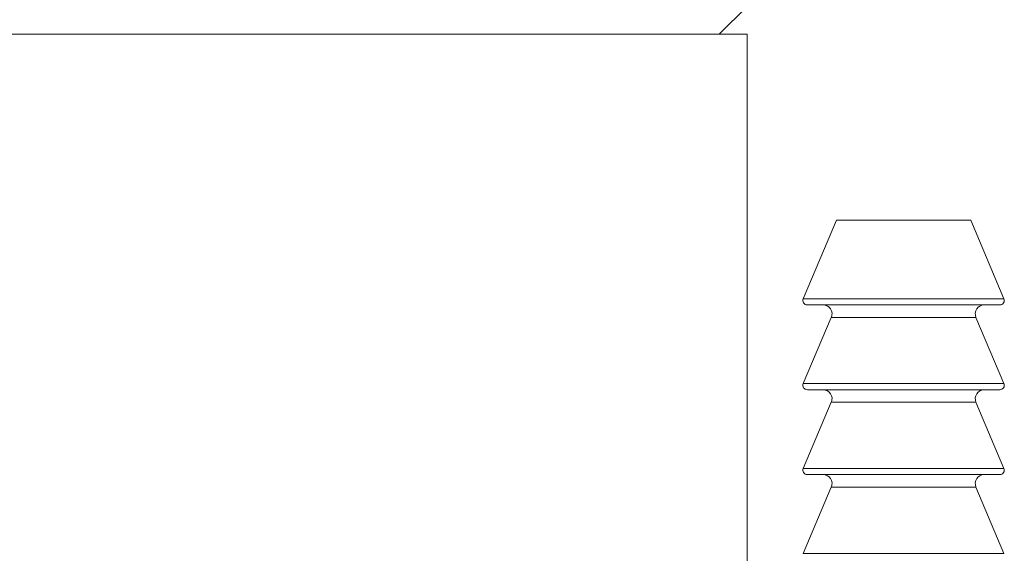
# Model space of a CAD drawing. Header units: inches. Extents: x 1 to 18.8, y 0.6 to 16.4.
# Tile 4 of 21: x 4.623 to 5.725, y 10.438 to 11.036. Entities that reach past the tile are written whole.
import ezdxf

# ---------------------------------------------------------------- set-up
doc = ezdxf.new("R2010")
doc.units = ezdxf.units.IN
doc.header["$MEASUREMENT"] = 0

msp = doc.modelspace()

# ---------------------------------------------------------------- linework, layer by layer
at = {"color": 7, "linetype": 'Continuous', "lineweight": 15}
for p, q in [((5.406, 11.0192), (5.4373, 11.0504)), ((5.181, 11.0192), (3.6873, 11.0192)), ((5.4373, 11.0192), (5.181, 11.0192)), ((5.4373, 10.0475), (5.4373, 11.0192)), ((5.5373, 10.8112), (5.5, 10.7231)), ((5.6873, 10.8112), (5.5373, 10.8112)), ((5.7245, 10.7231), (5.6873, 10.8112)), ((5.5, 10.7231), (5.5336, 10.7231)), ((5.5336, 10.7231), (5.7245, 10.7231)), ((5.7199, 10.7162), (5.5046, 10.7162)), ((5.5314, 10.7023), (5.5, 10.6281)), ((5.6932, 10.7023), (5.5314, 10.7023)), ((5.7245, 10.6281), (5.6932, 10.7023)), ((5.5, 10.6281), (5.5336, 10.6281)), ((5.7199, 10.6212), (5.5046, 10.6212)), ((5.5336, 10.6281), (5.7245, 10.6281)), ((5.5314, 10.6073), (5.5, 10.5331)), ((5.6932, 10.6073), (5.5314, 10.6073)), ((5.7245, 10.5331), (5.6932, 10.6073)), ((5.5, 10.5331), (5.5336, 10.5331)), ((5.5336, 10.5331), (5.7245, 10.5331)), ((5.7199, 10.5262), (5.5046, 10.5262)), ((5.5314, 10.5123), (5.5, 10.4381)), ((5.6932, 10.5123), (5.5314, 10.5123)), ((5.7245, 10.4381), (5.6932, 10.5123)), ((5.5, 10.4381), (5.5336, 10.4381)), ((5.5336, 10.4381), (5.7245, 10.4381))]:
    msp.add_line(p, q, dxfattribs=at)
for centre, radius, start, end in [((5.5046, 10.7212), 0.005, 157.0723, 270), ((5.7199, 10.7212), 0.005, 270, 22.9277), ((5.5222, 10.7062), 0.01, 337.0723, 90), ((5.7024, 10.7062), 0.01, 90, 202.9277), ((5.5046, 10.6262), 0.005, 157.0723, 270), ((5.5222, 10.6112), 0.01, 337.0723, 90), ((5.7024, 10.6112), 0.01, 90, 202.9277), ((5.7199, 10.6262), 0.005, 270, 22.9277), ((5.5046, 10.5312), 0.005, 157.0723, 270), ((5.7199, 10.5312), 0.005, 270, 22.9277), ((5.5222, 10.5162), 0.01, 337.0723, 90), ((5.7024, 10.5162), 0.01, 90, 202.9277)]:
    msp.add_arc(centre, radius, start, end, dxfattribs=at)

doc.saveas('drawing.dxf')
